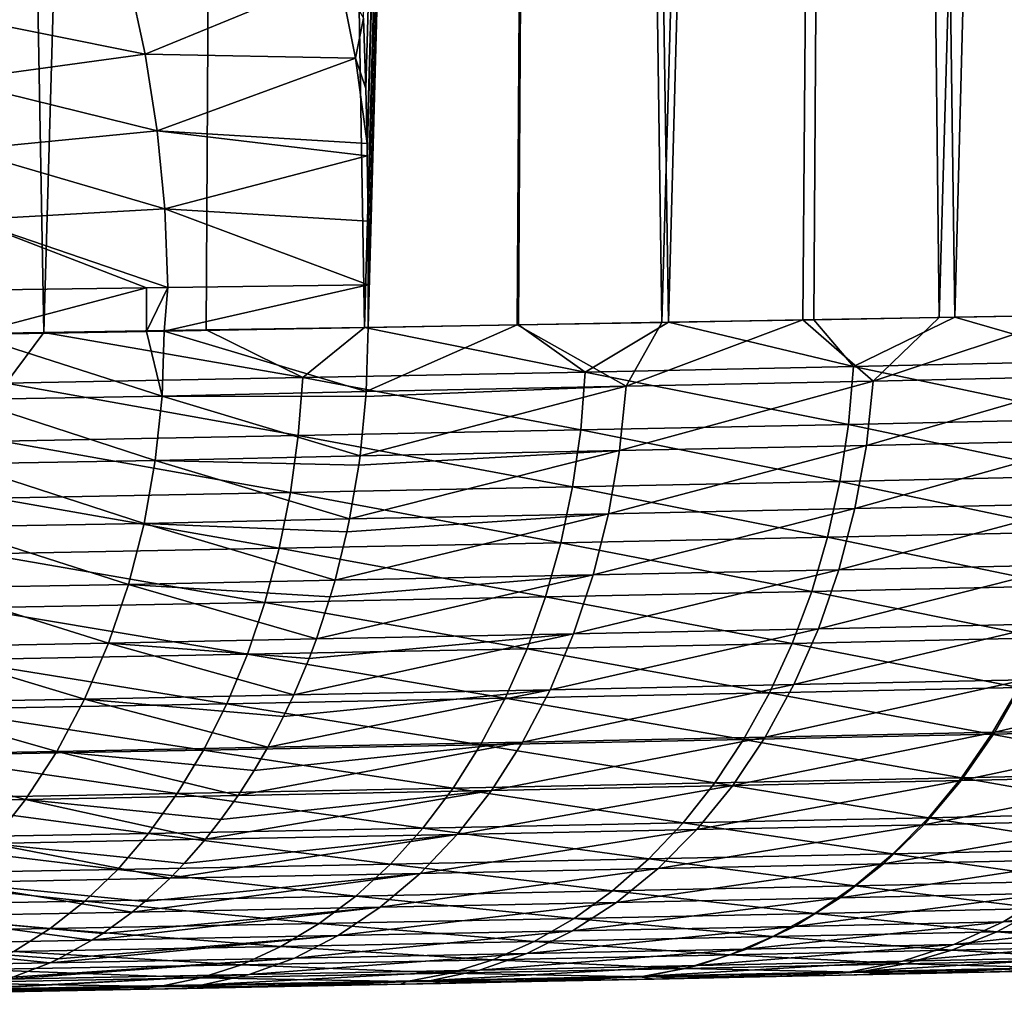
# Model space of a CAD drawing. Header units: metres. Extents: x -105 to 105, y -72 to 59.
# Tile 212 of 256: x 14.65 to 17.58, y -71.65 to -68.75. Entities that reach past the tile are written whole.
import ezdxf

# ---------------------------------------------------------------- set-up
doc = ezdxf.new("R2010")
doc.units = ezdxf.units.M
doc.layers.add('solid_509431_AD150_SW0001', color=7, linetype='CONTINUOUS')

msp = doc.modelspace()

# ---------------------------------------------------------------- linework, layer by layer
at = {"layer": 'solid_509431_AD150_SW0001'}
for points in [[(14.22539, -69.69191, 11.585514), (14.720147, -69.684441, 11.179502), (14.338619, -48.652618, 11.73006)], [(14.720147, -69.684441, 11.179502), (15.324211, -48.652618, 10.8978), (14.338619, -48.652618, 11.73006)], [(14.720147, -69.684441, 11.179502), (15.20332, -69.676895, 10.759771), (15.324211, -48.652618, 10.8978)], [(15.20332, -69.676895, 10.759771), (15.674527, -69.669304, 10.326654), (15.324211, -48.652618, 10.8978)], [(15.674527, -69.669304, 10.326654), (16.261589, -48.652618, 10.011588), (15.324211, -48.652618, 10.8978)], [(15.678708, -68.958313, -22.83124), (15.671866, -68.749107, -22.840219), (16.261589, -48.652618, -22.511589)], [(15.674527, -69.669304, 10.326654), (16.133396, -69.661697, 9.880493), (16.261589, -48.652618, 10.011588)], [(15.682608, -69.121803, -22.825588), (15.678708, -68.958313, -22.83124), (16.261589, -48.652618, -22.511589)], [(15.683294, -69.158829, -22.824493), (15.682608, -69.121803, -22.825588), (16.261589, -48.652618, -22.511589)], [(15.68578, -69.353394, -22.819803), (15.683294, -69.158829, -22.824493), (16.261589, -48.652618, -22.511589)], [(15.686246, -69.542923, -22.817083), (15.68578, -69.353394, -22.819803), (16.261589, -48.652618, -22.511589)], [(15.685953, -69.669121, -22.815845), (15.686246, -69.542923, -22.817083), (16.261589, -48.652618, -22.511589)], [(16.129034, -69.661766, -22.384855), (15.685953, -69.669121, -22.815845), (16.261589, -48.652618, -22.511589)], [(16.560301, -69.654411, -21.941994), (16.129034, -69.661766, -22.384855), (16.261589, -48.652618, -22.511589)], [(16.133396, -69.661697, 9.880493), (16.579569, -69.654083, 9.421638), (16.261589, -48.652618, 10.011588)], [(16.579569, -69.654083, 9.421638), (17.1478, -48.652618, 9.074211), (16.261589, -48.652618, 10.011588)], [(16.560301, -69.654411, -21.941994), (16.261589, -48.652618, -22.511589), (17.1478, -48.652618, -21.574211)], [(16.979422, -69.647079, -21.487597), (16.560301, -69.654411, -21.941994), (17.1478, -48.652618, -21.574211)], [(16.579569, -69.654083, 9.421638), (17.01269, -69.646492, 8.950453), (17.1478, -48.652618, 9.074211)], [(17.386074, -69.639793, -21.022017), (16.979422, -69.647079, -21.487597), (17.1478, -48.652618, -21.574211)], [(17.01269, -69.646492, 8.950453), (17.432419, -69.638947, 8.467308), (17.1478, -48.652618, 9.074211)], [(17.432419, -69.638947, 8.467308), (17.980059, -48.652618, 8.088619), (17.1478, -48.652618, 9.074211)], [(17.386074, -69.639793, -21.022017), (17.1478, -48.652618, -21.574211), (17.980059, -48.652618, -20.588619)], [(17.779955, -69.632568, -20.545597), (17.386074, -69.639793, -21.022017), (17.980059, -48.652618, -20.588619)], [(17.432419, -69.638947, 8.467308), (17.838425, -69.631477, 7.972585), (17.980059, -48.652618, 8.088619)], [(14.407678, -68.732841, -24.189745), (14.973729, -68.631187, -23.544649), (15.021677, -68.855461, -23.492651)], [(15.021677, -68.855461, -23.492651), (14.973729, -68.631187, -23.544649), (15.598651, -68.619072, -22.911324)], [(15.021677, -68.855461, -23.492651), (15.598651, -68.619072, -22.911324), (15.647883, -68.867661, -22.861546)], [(15.647883, -68.867661, -22.861546), (15.598651, -68.619072, -22.911324), (15.671866, -68.749107, -22.840219)], [(14.449298, -68.934792, -24.140966), (14.407678, -68.732841, -24.189745), (15.021677, -68.855461, -23.492651)], [(15.647883, -68.867661, -22.861546), (15.671866, -68.749107, -22.840219), (15.678708, -68.958313, -22.83124)], [(14.449298, -68.934792, -24.140966), (15.021677, -68.855461, -23.492651), (15.057641, -69.084251, -23.453089)], [(15.057641, -69.084251, -23.453089), (15.021677, -68.855461, -23.492651), (15.647883, -68.867661, -22.861546)], [(15.057641, -69.084251, -23.453089), (15.647883, -68.867661, -22.861546), (15.682608, -69.121803, -22.825588)], [(15.647883, -68.867661, -22.861546), (15.678708, -68.958313, -22.83124), (15.682608, -69.121803, -22.825588)], [(14.480521, -69.140404, -24.103832), (14.449298, -68.934792, -24.140966), (15.057641, -69.084251, -23.453089)], [(14.480521, -69.140404, -24.103832), (15.057641, -69.084251, -23.453089), (15.080555, -69.316284, -23.426821)], [(15.057641, -69.084251, -23.453089), (15.682608, -69.121803, -22.825588), (15.683294, -69.158829, -22.824493)], [(15.080555, -69.316284, -23.426821), (15.057641, -69.084251, -23.453089), (15.683294, -69.158829, -22.824493)], [(14.500443, -69.348572, -24.079149), (14.480521, -69.140404, -24.103832), (15.080555, -69.316284, -23.426821)], [(15.080555, -69.316284, -23.426821), (15.683294, -69.158829, -22.824493), (15.68578, -69.353394, -22.819803)], [(14.500443, -69.348572, -24.079149), (15.080555, -69.316284, -23.426821), (15.089426, -69.550179, -23.41485)], [(15.080555, -69.316284, -23.426821), (15.68578, -69.353394, -22.819803), (15.686246, -69.542923, -22.817083)], [(15.089426, -69.550179, -23.41485), (15.080555, -69.316284, -23.426821), (15.686246, -69.542923, -22.817083)], [(15.026001, -69.551003, -23.482477), (14.500443, -69.348572, -24.079149), (15.089426, -69.550179, -23.41485)], [(15.026001, -69.551003, -23.482477), (14.508215, -69.558098, -24.067865), (14.500443, -69.348572, -24.079149)], [(15.026102, -69.681099, -23.480806), (15.026001, -69.551003, -23.482477), (15.089426, -69.550179, -23.41485)], [(15.078785, -69.680176, -23.424578), (15.026102, -69.681099, -23.480806), (15.089426, -69.550179, -23.41485)], [(15.078785, -69.680176, -23.424578), (15.686246, -69.542923, -22.817083), (15.685953, -69.669121, -22.815845)], [(15.078785, -69.680176, -23.424578), (15.089426, -69.550179, -23.41485), (15.686246, -69.542923, -22.817083)], [(14.500171, -69.690041, -24.075878), (14.508215, -69.558098, -24.067865), (15.026001, -69.551003, -23.482477)], [(15.026102, -69.681099, -23.480806), (14.500171, -69.690041, -24.075878), (15.026001, -69.551003, -23.482477)], [(17.189358, -69.828896, -21.234806), (17.386074, -69.639793, -21.022017), (17.779955, -69.632568, -20.545597)], [(17.189358, -69.828896, -21.234806), (17.779955, -69.632568, -20.545597), (17.885864, -69.813705, -20.396751)], [(17.883091, -69.769135, 7.906697), (17.838425, -69.631477, 7.972585), (17.432419, -69.638947, 8.467308)], [(16.332331, -69.802124, 9.669855), (16.133396, -69.661697, 9.880493), (15.674527, -69.669304, 10.326654)], [(15.680346, -69.859734, -22.806313), (15.685953, -69.669121, -22.815845), (16.129034, -69.661766, -22.384855)], [(15.680346, -69.859734, -22.806313), (16.129034, -69.661766, -22.384855), (16.453569, -69.844284, -22.038647)], [(16.453569, -69.844284, -22.038647), (16.129034, -69.661766, -22.384855), (16.560301, -69.654411, -21.941994)], [(16.332331, -69.802124, 9.669855), (16.579569, -69.654083, 9.421638), (16.133396, -69.661697, 9.880493)], [(17.130405, -69.785515, 8.808265), (16.579569, -69.654083, 9.421638), (16.332331, -69.802124, 9.669855)], [(16.453569, -69.844284, -22.038647), (16.560301, -69.654411, -21.941994), (16.979422, -69.647079, -21.487597)], [(16.453569, -69.844284, -22.038647), (16.979422, -69.647079, -21.487597), (17.189358, -69.828896, -21.234806)], [(17.130405, -69.785515, 8.808265), (17.01269, -69.646492, 8.950453), (16.579569, -69.654083, 9.421638)], [(17.189358, -69.828896, -21.234806), (16.979422, -69.647079, -21.487597), (17.386074, -69.639793, -21.022017)], [(17.130405, -69.785515, 8.808265), (17.432419, -69.638947, 8.467308), (17.01269, -69.646492, 8.950453)], [(17.883091, -69.769135, 7.906697), (17.432419, -69.638947, 8.467308), (17.130405, -69.785515, 8.808265)], [(14.608614, -69.835281, 11.264113), (14.720147, -69.684441, 11.179502), (14.22539, -69.69191, 11.585514)], [(15.072355, -69.873543, -23.415413), (14.49312, -69.883484, -24.067358), (14.500171, -69.690041, -24.075878)], [(15.072355, -69.873543, -23.415413), (14.500171, -69.690041, -24.075878), (15.026102, -69.681099, -23.480806)], [(15.490987, -69.818771, 10.489191), (14.720147, -69.684441, 11.179502), (14.608614, -69.835281, 11.264113)], [(15.490987, -69.818771, 10.489191), (15.20332, -69.676895, 10.759771), (14.720147, -69.684441, 11.179502)], [(15.072355, -69.873543, -23.415413), (15.026102, -69.681099, -23.480806), (15.078785, -69.680176, -23.424578)], [(15.072355, -69.873543, -23.415413), (15.078785, -69.680176, -23.424578), (15.680346, -69.859734, -22.806313)], [(15.680346, -69.859734, -22.806313), (15.078785, -69.680176, -23.424578), (15.685953, -69.669121, -22.815845)], [(15.490987, -69.818771, 10.489191), (15.674527, -69.669304, 10.326654), (15.20332, -69.676895, 10.759771)], [(16.332331, -69.802124, 9.669855), (15.674527, -69.669304, 10.326654), (15.490987, -69.818771, 10.489191)], [(17.883091, -69.769135, 7.906697), (17.130405, -69.785515, 8.808265), (17.867945, -69.941521, 7.89191)], [(16.332331, -69.802124, 9.669855), (15.490987, -69.818771, 10.489191), (16.318497, -69.974457, 9.653227)], [(16.332331, -69.802124, 9.669855), (16.318497, -69.974457, 9.653227), (17.115896, -69.957878, 8.792536)], [(17.130405, -69.785515, 8.808265), (16.332331, -69.802124, 9.669855), (17.115896, -69.957878, 8.792536)], [(17.130405, -69.785515, 8.808265), (17.115896, -69.957878, 8.792536), (17.867945, -69.941521, 7.89191)], [(17.885864, -69.813705, -20.396751), (17.864809, -70.005379, -20.376989), (17.169123, -70.020531, -21.213871)], [(17.189358, -69.828896, -21.234806), (17.885864, -69.813705, -20.396751), (17.169123, -70.020531, -21.213871)], [(14.608614, -69.835281, 11.264113), (14.59624, -70.007553, 11.245821), (15.477866, -69.991074, 10.471707)], [(15.490987, -69.818771, 10.489191), (14.608614, -69.835281, 11.264113), (15.477866, -69.991074, 10.471707)], [(15.490987, -69.818771, 10.489191), (15.477866, -69.991074, 10.471707), (16.318497, -69.974457, 9.653227)], [(17.189358, -69.828896, -21.234806), (17.169123, -70.020531, -21.213871), (16.4342, -70.035881, -22.01659)], [(16.453569, -69.844284, -22.038647), (17.189358, -69.828896, -21.234806), (16.4342, -70.035881, -22.01659)], [(15.072355, -69.873543, -23.415413), (15.680346, -69.859734, -22.806313), (15.679334, -69.875267, -22.804947)], [(16.453569, -69.844284, -22.038647), (16.4342, -70.035881, -22.01659), (15.661888, -70.0513, -22.783184)], [(15.679334, -69.875267, -22.804947), (16.453569, -69.844284, -22.038647), (15.661888, -70.0513, -22.783184)], [(15.679334, -69.875267, -22.804947), (15.680346, -69.859734, -22.806313), (16.453569, -69.844284, -22.038647)], [(15.052324, -70.064941, -23.393469), (14.471756, -70.074959, -24.046854), (14.49312, -69.883484, -24.067358)], [(15.072355, -69.873543, -23.415413), (15.052324, -70.064941, -23.393469), (14.49312, -69.883484, -24.067358)], [(15.072355, -69.873543, -23.415413), (15.661888, -70.0513, -22.783184), (15.052324, -70.064941, -23.393469)], [(15.072355, -69.873543, -23.415413), (15.679334, -69.875267, -22.804947), (15.661888, -70.0513, -22.783184)], [(17.115896, -69.957878, 8.792536), (16.318497, -69.974457, 9.653227), (17.090197, -70.127739, 8.767009)], [(17.115896, -69.957878, 8.792536), (17.090197, -70.127739, 8.767009), (17.841114, -70.111427, 7.86791)], [(17.867945, -69.941521, 7.89191), (17.115896, -69.957878, 8.792536), (17.841114, -70.111427, 7.86791)], [(16.318497, -69.974457, 9.653227), (15.477866, -69.991074, 10.471707), (16.293993, -70.144264, 9.62624)], [(16.318497, -69.974457, 9.653227), (16.293993, -70.144264, 9.62624), (17.090197, -70.127739, 8.767009)], [(14.59624, -70.007553, 11.245821), (14.574323, -70.177277, 11.216132), (15.454625, -70.160835, 10.443333)], [(15.477866, -69.991074, 10.471707), (14.59624, -70.007553, 11.245821), (15.454625, -70.160835, 10.443333)], [(15.477866, -69.991074, 10.471707), (15.454625, -70.160835, 10.443333), (16.293993, -70.144264, 9.62624)], [(17.864809, -70.005379, -20.376989), (17.829281, -70.193359, -20.345831), (17.134977, -70.208458, -21.18087)], [(17.169123, -70.020531, -21.213871), (17.864809, -70.005379, -20.376989), (17.134977, -70.208458, -21.18087)], [(16.4342, -70.035881, -22.01659), (16.401518, -70.223755, -21.981819), (15.630739, -70.239105, -22.746723)], [(15.65812, -70.079025, -22.778679), (16.4342, -70.035881, -22.01659), (15.630739, -70.239105, -22.746723)], [(15.65812, -70.079025, -22.778679), (15.661888, -70.0513, -22.783184), (16.4342, -70.035881, -22.01659)], [(17.169123, -70.020531, -21.213871), (17.134977, -70.208458, -21.18087), (16.401518, -70.223755, -21.981819)], [(16.4342, -70.035881, -22.01659), (17.169123, -70.020531, -21.213871), (16.401518, -70.223755, -21.981819)], [(15.018886, -70.252579, -23.358959), (14.43627, -70.26268, -24.014572), (14.471756, -70.074959, -24.046854)], [(15.052324, -70.064941, -23.393469), (15.018886, -70.252579, -23.358959), (14.471756, -70.074959, -24.046854)], [(15.052324, -70.064941, -23.393469), (15.630739, -70.239105, -22.746723), (15.018886, -70.252579, -23.358959)], [(15.052324, -70.064941, -23.393469), (15.661888, -70.0513, -22.783184), (15.65812, -70.079025, -22.778679)], [(15.052324, -70.064941, -23.393469), (15.65812, -70.079025, -22.778679), (15.630739, -70.239105, -22.746723)], [(17.090197, -70.127739, 8.767009), (16.293993, -70.144264, 9.62624), (17.053497, -70.293823, 8.731875)], [(17.090197, -70.127739, 8.767009), (17.053497, -70.293823, 8.731875), (17.802805, -70.27758, 7.83488)], [(17.841114, -70.111427, 7.86791), (17.090197, -70.127739, 8.767009), (17.802805, -70.27758, 7.83488)], [(15.454625, -70.160835, 10.443333), (14.574323, -70.177277, 11.216132), (15.421438, -70.326782, 10.404279)], [(15.454625, -70.160835, 10.443333), (15.421438, -70.326782, 10.404279), (16.259005, -70.310287, 9.589098)], [(16.293993, -70.144264, 9.62624), (15.454625, -70.160835, 10.443333), (16.259005, -70.310287, 9.589098)], [(16.293993, -70.144264, 9.62624), (16.259005, -70.310287, 9.589098), (17.053497, -70.293823, 8.731875)], [(14.574323, -70.177277, 11.216132), (14.543026, -70.343155, 11.175272), (15.421438, -70.326782, 10.404279)], [(17.829281, -70.193359, -20.345831), (17.779612, -70.3759, -20.303574), (17.087242, -70.390915, -21.136108)], [(17.134977, -70.208458, -21.18087), (17.829281, -70.193359, -20.345831), (17.087242, -70.390915, -21.136108)], [(16.401518, -70.223755, -21.981819), (16.355824, -70.406128, -21.934658), (15.587193, -70.421394, -22.697269)], [(15.62254, -70.278236, -22.73732), (16.401518, -70.223755, -21.981819), (15.587193, -70.421394, -22.697269)], [(15.62254, -70.278236, -22.73732), (15.630739, -70.239105, -22.746723), (16.401518, -70.223755, -21.981819)], [(17.134977, -70.208458, -21.18087), (17.087242, -70.390915, -21.136108), (16.355824, -70.406128, -21.934658)], [(16.401518, -70.223755, -21.981819), (17.134977, -70.208458, -21.18087), (16.355824, -70.406128, -21.934658)], [(15.018886, -70.252579, -23.358959), (14.972352, -70.434692, -23.312206), (14.43627, -70.26268, -24.014572)], [(15.018886, -70.252579, -23.358959), (15.587193, -70.421394, -22.697269), (14.972352, -70.434692, -23.312206)], [(15.018886, -70.252579, -23.358959), (15.630739, -70.239105, -22.746723), (15.62254, -70.278236, -22.73732)], [(15.018886, -70.252579, -23.358959), (15.62254, -70.278236, -22.73732), (15.587193, -70.421394, -22.697269)], [(14.972352, -70.434692, -23.312206), (14.386993, -70.444885, -23.970814), (14.43627, -70.26268, -24.014572)], [(17.802805, -70.27758, 7.83488), (17.053497, -70.293823, 8.731875), (17.753304, -70.438728, 7.793067)], [(16.259005, -70.310287, 9.589098), (15.421438, -70.326782, 10.404279), (16.213795, -70.471252, 9.54208)], [(16.259005, -70.310287, 9.589098), (16.213795, -70.471252, 9.54208), (17.006079, -70.45488, 8.687402)], [(17.053497, -70.293823, 8.731875), (16.259005, -70.310287, 9.589098), (17.006079, -70.45488, 8.687402)], [(17.053497, -70.293823, 8.731875), (17.006079, -70.45488, 8.687402), (17.753304, -70.438728, 7.793067)], [(15.421438, -70.326782, 10.404279), (14.543026, -70.343155, 11.175272), (15.378556, -70.487663, 10.354842)], [(15.421438, -70.326782, 10.404279), (15.378556, -70.487663, 10.354842), (16.213795, -70.471252, 9.54208)], [(14.543026, -70.343155, 11.175272), (14.502585, -70.503944, 11.123549), (15.378556, -70.487663, 10.354842)], [(17.087242, -70.390915, -21.136108), (17.026363, -70.566185, -21.080009), (16.297552, -70.581291, -21.875551)], [(16.355824, -70.406128, -21.934658), (17.087242, -70.390915, -21.136108), (16.297552, -70.581291, -21.875551)], [(17.779612, -70.3759, -20.303574), (17.716269, -70.55127, -20.25061), (17.026363, -70.566185, -21.080009)], [(17.087242, -70.390915, -21.136108), (17.779612, -70.3759, -20.303574), (17.026363, -70.566185, -21.080009)], [(14.972352, -70.434692, -23.312206), (15.587193, -70.421394, -22.697269), (15.57297, -70.470757, -22.681311)], [(16.355824, -70.406128, -21.934658), (16.297552, -70.581291, -21.875551), (15.531659, -70.596458, -22.63529)], [(15.57297, -70.470757, -22.681311), (16.355824, -70.406128, -21.934658), (15.531659, -70.596458, -22.63529)], [(15.57297, -70.470757, -22.681311), (15.587193, -70.421394, -22.697269), (16.355824, -70.406128, -21.934658)], [(14.91316, -70.609573, -23.253649), (14.324389, -70.619858, -23.915989), (14.386993, -70.444885, -23.970814)], [(14.972352, -70.434692, -23.312206), (14.91316, -70.609573, -23.253649), (14.386993, -70.444885, -23.970814)], [(14.972352, -70.434692, -23.312206), (15.531659, -70.596458, -22.63529), (14.91316, -70.609573, -23.253649)], [(14.972352, -70.434692, -23.312206), (15.57297, -70.470757, -22.681311), (15.531659, -70.596458, -22.63529)], [(17.006079, -70.45488, 8.687402), (16.213795, -70.471252, 9.54208), (16.948296, -70.609695, 8.633922)], [(17.006079, -70.45488, 8.687402), (16.948296, -70.609695, 8.633922), (17.692982, -70.593643, 7.742789)], [(17.753304, -70.438728, 7.793067), (17.006079, -70.45488, 8.687402), (17.692982, -70.593643, 7.742789)], [(15.378556, -70.487663, 10.354842), (14.502585, -70.503944, 11.123549), (15.326303, -70.642265, 10.295396)], [(15.378556, -70.487663, 10.354842), (15.326303, -70.642265, 10.295396), (16.158705, -70.625961, 9.485541)], [(16.213795, -70.471252, 9.54208), (15.378556, -70.487663, 10.354842), (16.158705, -70.625961, 9.485541)], [(16.213795, -70.471252, 9.54208), (16.158705, -70.625961, 9.485541), (16.948296, -70.609695, 8.633922)], [(14.502585, -70.503944, 11.123549), (14.453308, -70.65844, 11.06135), (15.326303, -70.642265, 10.295396)], [(17.026363, -70.566185, -21.080009), (16.952917, -70.73262, -21.0131), (16.227247, -70.747604, -21.805054)], [(16.297552, -70.581291, -21.875551), (17.026363, -70.566185, -21.080009), (16.227247, -70.747604, -21.805054)], [(17.716269, -70.55127, -20.25061), (17.639845, -70.717827, -20.187441), (16.952917, -70.73262, -21.0131)], [(17.026363, -70.566185, -21.080009), (17.716269, -70.55127, -20.25061), (16.952917, -70.73262, -21.0131)], [(14.91316, -70.609573, -23.253649), (15.531659, -70.596458, -22.63529), (15.509941, -70.654541, -22.611248)], [(16.297552, -70.581291, -21.875551), (16.227247, -70.747604, -21.805054), (15.464659, -70.76265, -22.561365)], [(15.509941, -70.654541, -22.611248), (16.297552, -70.581291, -21.875551), (15.464659, -70.76265, -22.561365)], [(15.509941, -70.654541, -22.611248), (15.531659, -70.596458, -22.63529), (16.297552, -70.581291, -21.875551)], [(17.692982, -70.593643, 7.742789), (16.948296, -70.609695, 8.633922), (17.622297, -70.741165, 7.684422)], [(14.841866, -70.775581, -23.183836), (14.249046, -70.785957, -23.850613), (14.324389, -70.619858, -23.915989)], [(14.91316, -70.609573, -23.253649), (14.841866, -70.775581, -23.183836), (14.324389, -70.619858, -23.915989)], [(14.91316, -70.609573, -23.253649), (15.464659, -70.76265, -22.561365), (14.841866, -70.775581, -23.183836)], [(14.91316, -70.609573, -23.253649), (15.509941, -70.654541, -22.611248), (15.464659, -70.76265, -22.561365)], [(16.158705, -70.625961, 9.485541), (15.326303, -70.642265, 10.295396), (16.094149, -70.773239, 9.419909)], [(16.158705, -70.625961, 9.485541), (16.094149, -70.773239, 9.419909), (16.880587, -70.757095, 8.57184)], [(16.948296, -70.609695, 8.633922), (16.158705, -70.625961, 9.485541), (16.880587, -70.757095, 8.57184)], [(16.948296, -70.609695, 8.633922), (16.880587, -70.757095, 8.57184), (17.622297, -70.741165, 7.684422)], [(14.453308, -70.65844, 11.06135), (14.395564, -70.805473, 10.989148), (15.265072, -70.789421, 10.226386)], [(15.326303, -70.642265, 10.295396), (14.453308, -70.65844, 11.06135), (15.265072, -70.789421, 10.226386)], [(15.326303, -70.642265, 10.295396), (15.265072, -70.789421, 10.226386), (16.094149, -70.773239, 9.419909)], [(17.639845, -70.717827, -20.187441), (17.55106, -70.874008, -20.114658), (16.86759, -70.888657, -20.936007)], [(16.952917, -70.73262, -21.0131), (17.639845, -70.717827, -20.187441), (16.86759, -70.888657, -20.936007)], [(18.286505, -70.703362, -19.329924), (18.194466, -70.85968, -19.261616), (17.55106, -70.874008, -20.114658)], [(17.639845, -70.717827, -20.187441), (18.286505, -70.703362, -19.329924), (17.55106, -70.874008, -20.114658)], [(16.227247, -70.747604, -21.805054), (16.145573, -70.903496, -21.723827), (15.38682, -70.918396, -22.476191)], [(15.434124, -70.827629, -22.52788), (16.227247, -70.747604, -21.805054), (15.38682, -70.918396, -22.476191)], [(15.434124, -70.827629, -22.52788), (15.464659, -70.76265, -22.561365), (16.227247, -70.747604, -21.805054)], [(16.952917, -70.73262, -21.0131), (16.86759, -70.888657, -20.936007), (16.145573, -70.903496, -21.723827)], [(16.227247, -70.747604, -21.805054), (16.952917, -70.73262, -21.0131), (16.145573, -70.903496, -21.723827)], [(17.622297, -70.741165, 7.684422), (16.880587, -70.757095, 8.57184), (17.541782, -70.88018, 7.618408)], [(17.622297, -70.741165, 7.684422), (17.541782, -70.88018, 7.618408), (18.233624, -70.864761, 6.698369)], [(14.841866, -70.775581, -23.183836), (14.759137, -70.931168, -23.103422), (14.249046, -70.785957, -23.850613)], [(14.841866, -70.775581, -23.183836), (15.38682, -70.918396, -22.476191), (14.759137, -70.931168, -23.103422)], [(14.841866, -70.775581, -23.183836), (15.464659, -70.76265, -22.561365), (15.434124, -70.827629, -22.52788)], [(14.841866, -70.775581, -23.183836), (15.434124, -70.827629, -22.52788), (15.38682, -70.918396, -22.476191)], [(16.094149, -70.773239, 9.419909), (15.265072, -70.789421, 10.226386), (16.020615, -70.911972, 9.345676)], [(16.094149, -70.773239, 9.419909), (16.020615, -70.911972, 9.345676), (16.803461, -70.895973, 8.501623)], [(16.880587, -70.757095, 8.57184), (16.094149, -70.773239, 9.419909), (16.803461, -70.895973, 8.501623)], [(16.880587, -70.757095, 8.57184), (16.803461, -70.895973, 8.501623), (17.541782, -70.88018, 7.618408)], [(14.759137, -70.931168, -23.103422), (14.16167, -70.941628, -23.775299), (14.249046, -70.785957, -23.850613)], [(14.395564, -70.805473, 10.989148), (14.329789, -70.943932, 10.907485), (15.195325, -70.928017, 10.148335)], [(15.265072, -70.789421, 10.226386), (14.395564, -70.805473, 10.989148), (15.195325, -70.928017, 10.148335)], [(15.265072, -70.789421, 10.226386), (15.195325, -70.928017, 10.148335), (16.020615, -70.911972, 9.345676)], [(18.194466, -70.85968, -19.261616), (18.090477, -71.004173, -19.184929), (17.450748, -71.018341, -20.032946)], [(17.55106, -70.874008, -20.114658), (18.194466, -70.85968, -19.261616), (17.450748, -71.018341, -20.032946)], [(18.233624, -70.864761, 6.698369), (17.541782, -70.88018, 7.618408), (18.140347, -70.99437, 6.630057)], [(16.803461, -70.895973, 8.501623), (16.020615, -70.911972, 9.345676), (16.717499, -71.025276, 8.423802)], [(16.86759, -70.888657, -20.936007), (16.771183, -71.032829, -20.849457), (16.053291, -71.047516, -21.632635)], [(16.145573, -70.903496, -21.723827), (16.86759, -70.888657, -20.936007), (16.053291, -71.047516, -21.632635)], [(16.803461, -70.895973, 8.501623), (16.717499, -71.025276, 8.423802), (17.452045, -71.009636, 7.545245)], [(17.55106, -70.874008, -20.114658), (17.450748, -71.018341, -20.032946), (16.771183, -71.032829, -20.849457)], [(16.86759, -70.888657, -20.936007), (17.55106, -70.874008, -20.114658), (16.771183, -71.032829, -20.849457)], [(17.541782, -70.88018, 7.618408), (16.803461, -70.895973, 8.501623), (17.452045, -71.009636, 7.545245)], [(17.541782, -70.88018, 7.618408), (17.452045, -71.009636, 7.545245), (18.140347, -70.99437, 6.630057)], [(15.195325, -70.928017, 10.148335), (14.329789, -70.943932, 10.907485), (15.117588, -71.057007, 10.061831)], [(14.759137, -70.931168, -23.103422), (15.38682, -70.918396, -22.476191), (15.346329, -70.988182, -22.432096)], [(15.195325, -70.928017, 10.148335), (15.117588, -71.057007, 10.061831), (15.938656, -71.041122, 9.263405)], [(16.020615, -70.911972, 9.345676), (15.195325, -70.928017, 10.148335), (15.938656, -71.041122, 9.263405)], [(16.145573, -70.903496, -21.723827), (16.053291, -71.047516, -21.632635), (15.298875, -71.062248, -22.380568)], [(15.346329, -70.988182, -22.432096), (16.145573, -70.903496, -21.723827), (15.298875, -71.062248, -22.380568)], [(15.346329, -70.988182, -22.432096), (15.38682, -70.918396, -22.476191), (16.145573, -70.903496, -21.723827)], [(16.020615, -70.911972, 9.345676), (15.938656, -71.041122, 9.263405), (16.717499, -71.025276, 8.423802)], [(14.665751, -71.07486, -23.013161), (14.063082, -71.085411, -23.690754), (14.16167, -70.941628, -23.775299)], [(14.759137, -70.931168, -23.103422), (14.665751, -71.07486, -23.013161), (14.16167, -70.941628, -23.775299)], [(14.329789, -70.943932, 10.907485), (14.256479, -71.072769, 10.816978), (15.117588, -71.057007, 10.061831)], [(14.759137, -70.931168, -23.103422), (15.298875, -71.062248, -22.380568), (14.665751, -71.07486, -23.013161)], [(14.759137, -70.931168, -23.103422), (15.346329, -70.988182, -22.432096), (15.298875, -71.062248, -22.380568)], [(17.452045, -71.009636, 7.545245), (16.717499, -71.025276, 8.423802), (17.35376, -71.128563, 7.465484)], [(18.090477, -71.004173, -19.184929), (17.975515, -71.135475, -19.100582), (17.339851, -71.149475, -19.943071)], [(17.450748, -71.018341, -20.032946), (18.090477, -71.004173, -19.184929), (17.339851, -71.149475, -19.943071)], [(17.452045, -71.009636, 7.545245), (17.35376, -71.128563, 7.465484), (18.038187, -71.113464, 6.555586)], [(18.140347, -70.99437, 6.630057), (17.452045, -71.009636, 7.545245), (18.038187, -71.113464, 6.555586)], [(15.938656, -71.041122, 9.263405), (15.117588, -71.057007, 10.061831), (15.848893, -71.159714, 9.173714)], [(15.938656, -71.041122, 9.263405), (15.848893, -71.159714, 9.173714), (16.62335, -71.144035, 8.338964)], [(16.717499, -71.025276, 8.423802), (15.938656, -71.041122, 9.263405), (16.62335, -71.144035, 8.338964)], [(16.771183, -71.032829, -20.849457), (16.664604, -71.163788, -20.754259), (15.951274, -71.178299, -21.532333)], [(16.053291, -71.047516, -21.632635), (16.771183, -71.032829, -20.849457), (15.951274, -71.178299, -21.532333)], [(16.717499, -71.025276, 8.423802), (16.62335, -71.144035, 8.338964), (17.35376, -71.128563, 7.465484)], [(17.450748, -71.018341, -20.032946), (17.339851, -71.149475, -19.943071), (16.664604, -71.163788, -20.754259)], [(16.771183, -71.032829, -20.849457), (17.450748, -71.018341, -20.032946), (16.664604, -71.163788, -20.754259)], [(14.256479, -71.072769, 10.816978), (14.176188, -71.191025, 10.718309), (15.032448, -71.17543, 9.967526)], [(15.117588, -71.057007, 10.061831), (14.256479, -71.072769, 10.816978), (15.032448, -71.17543, 9.967526)], [(14.665751, -71.07486, -23.013161), (15.298875, -71.062248, -22.380568), (15.24749, -71.134476, -22.324919)], [(15.117588, -71.057007, 10.061831), (15.032448, -71.17543, 9.967526), (15.848893, -71.159714, 9.173714)], [(16.053291, -71.047516, -21.632635), (15.951274, -71.178299, -21.532333), (15.201651, -71.192856, -22.275391)], [(15.24749, -71.134476, -22.324919), (16.053291, -71.047516, -21.632635), (15.201651, -71.192856, -22.275391)], [(15.24749, -71.134476, -22.324919), (15.298875, -71.062248, -22.380568), (16.053291, -71.047516, -21.632635)], [(14.665751, -71.07486, -23.013161), (14.562581, -71.205322, -22.9139), (14.063082, -71.085411, -23.690754)], [(14.665751, -71.07486, -23.013161), (15.201651, -71.192856, -22.275391), (14.562581, -71.205322, -22.9139)], [(14.665751, -71.07486, -23.013161), (15.24749, -71.134476, -22.324919), (15.201651, -71.192856, -22.275391)], [(17.35376, -71.128563, 7.465484), (16.62335, -71.144035, 8.338964), (17.247671, -71.236061, 7.379726)], [(17.35376, -71.128563, 7.465484), (17.247671, -71.236061, 7.379726), (17.927914, -71.221138, 6.475515)], [(18.038187, -71.113464, 6.555586), (17.35376, -71.128563, 7.465484), (17.927914, -71.221138, 6.475515)], [(15.848893, -71.159714, 9.173714), (15.032448, -71.17543, 9.967526), (15.752001, -71.266846, 9.07728)], [(15.848893, -71.159714, 9.173714), (15.752001, -71.266846, 9.07728), (16.521725, -71.25135, 8.247747)], [(16.62335, -71.144035, 8.338964), (15.848893, -71.159714, 9.173714), (16.521725, -71.25135, 8.247747)], [(16.62335, -71.144035, 8.338964), (16.521725, -71.25135, 8.247747), (17.247671, -71.236061, 7.379726)], [(17.339851, -71.149475, -19.943071), (17.21941, -71.266182, -19.845877), (16.548853, -71.280304, -20.65131)], [(16.664604, -71.163788, -20.754259), (17.339851, -71.149475, -19.943071), (16.548853, -71.280304, -20.65131)], [(17.975515, -71.135475, -19.100582), (17.85066, -71.252365, -19.009367), (17.21941, -71.266182, -19.845877)], [(17.339851, -71.149475, -19.943071), (17.975515, -71.135475, -19.100582), (17.21941, -71.266182, -19.845877)], [(14.176188, -71.191025, 10.718309), (14.08952, -71.297791, 10.612223), (14.940546, -71.282379, 9.866132)], [(15.032448, -71.17543, 9.967526), (14.176188, -71.191025, 10.718309), (14.940546, -71.282379, 9.866132)], [(15.032448, -71.17543, 9.967526), (14.940546, -71.282379, 9.866132), (15.752001, -71.266846, 9.07728)], [(15.951274, -71.178299, -21.532333), (15.840476, -71.294617, -21.423864), (15.096059, -71.308983, -22.16165)], [(15.138663, -71.264961, -22.207489), (15.951274, -71.178299, -21.532333), (15.096059, -71.308983, -22.16165)], [(15.138663, -71.264961, -22.207489), (15.201651, -71.192856, -22.275391), (15.951274, -71.178299, -21.532333)], [(16.664604, -71.163788, -20.754259), (16.548853, -71.280304, -20.65131), (15.840476, -71.294617, -21.423864)], [(15.951274, -71.178299, -21.532333), (16.664604, -71.163788, -20.754259), (15.840476, -71.294617, -21.423864)], [(14.562581, -71.205322, -22.9139), (15.096059, -71.308983, -22.16165), (14.450597, -71.32132, -22.80657)], [(14.562581, -71.205322, -22.9139), (15.201651, -71.192856, -22.275391), (15.138663, -71.264961, -22.207489)], [(14.562581, -71.205322, -22.9139), (15.138663, -71.264961, -22.207489), (15.096059, -71.308983, -22.16165)], [(17.927914, -71.221138, 6.475515), (17.247671, -71.236061, 7.379726), (17.810358, -71.316589, 6.390451)], [(17.247671, -71.236061, 7.379726), (16.521725, -71.25135, 8.247747), (17.134575, -71.331322, 7.28862)], [(17.247671, -71.236061, 7.379726), (17.134575, -71.331322, 7.28862), (17.810358, -71.316589, 6.390451)], [(15.752001, -71.266846, 9.07728), (14.940546, -71.282379, 9.866132), (15.648711, -71.361725, 8.974832)], [(15.752001, -71.266846, 9.07728), (15.648711, -71.361725, 8.974832), (16.413387, -71.34642, 8.150841)], [(16.521725, -71.25135, 8.247747), (15.752001, -71.266846, 9.07728), (16.413387, -71.34642, 8.150841)], [(16.521725, -71.25135, 8.247747), (16.413387, -71.34642, 8.150841), (17.134575, -71.331322, 7.28862)], [(17.21941, -71.266182, -19.845877), (17.090557, -71.367355, -19.742279), (16.425016, -71.381279, -20.541576)], [(16.548853, -71.280304, -20.65131), (17.21941, -71.266182, -19.845877), (16.425016, -71.381279, -20.541576)], [(17.85066, -71.252365, -19.009367), (17.717085, -71.353745, -18.91214), (17.090557, -71.367355, -19.742279)], [(17.21941, -71.266182, -19.845877), (17.85066, -71.252365, -19.009367), (17.090557, -71.367355, -19.742279)], [(14.08952, -71.297791, 10.612223), (13.997128, -71.392273, 10.499518), (14.842576, -71.37706, 9.758412)], [(14.940546, -71.282379, 9.866132), (14.08952, -71.297791, 10.612223), (14.842576, -71.37706, 9.758412)], [(14.450597, -71.32132, -22.80657), (15.096059, -71.308983, -22.16165), (15.021008, -71.378235, -22.081059)], [(14.940546, -71.282379, 9.866132), (14.842576, -71.37706, 9.758412), (15.648711, -71.361725, 8.974832)], [(15.840476, -71.294617, -21.423864), (15.721939, -71.395386, -21.308247), (14.983091, -71.409546, -22.040413)], [(15.021008, -71.378235, -22.081059), (15.840476, -71.294617, -21.423864), (14.983091, -71.409546, -22.040413)], [(15.021008, -71.378235, -22.081059), (15.096059, -71.308983, -22.16165), (15.840476, -71.294617, -21.423864)], [(16.548853, -71.280304, -20.65131), (16.425016, -71.381279, -20.541576), (15.721939, -71.395386, -21.308247)], [(15.840476, -71.294617, -21.423864), (16.548853, -71.280304, -20.65131), (15.721939, -71.395386, -21.308247)], [(14.450597, -71.32132, -22.80657), (14.983091, -71.409546, -22.040413), (14.330848, -71.421776, -22.692177)], [(14.450597, -71.32132, -22.80657), (15.021008, -71.378235, -22.081059), (14.983091, -71.409546, -22.040413)], [(17.134575, -71.331322, 7.28862), (16.413387, -71.34642, 8.150841), (17.015327, -71.413628, 7.192851)], [(17.134575, -71.331322, 7.28862), (17.015327, -71.413628, 7.192851), (17.686407, -71.399086, 6.301033)], [(17.810358, -71.316589, 6.390451), (17.134575, -71.331322, 7.28862), (17.686407, -71.399086, 6.301033)], [(15.648711, -71.361725, 8.974832), (14.842576, -71.37706, 9.758412), (15.539802, -71.443619, 8.86714)], [(15.648711, -71.361725, 8.974832), (15.539802, -71.443619, 8.86714), (16.299158, -71.42852, 8.048975)], [(16.413387, -71.34642, 8.150841), (15.648711, -71.361725, 8.974832), (16.299158, -71.42852, 8.048975)], [(17.090557, -71.367355, -19.742279), (16.954502, -71.452049, -19.633249), (16.294258, -71.465759, -20.42609)], [(16.425016, -71.381279, -20.541576), (17.090557, -71.367355, -19.742279), (16.294258, -71.465759, -20.42609)], [(16.413387, -71.34642, 8.150841), (16.299158, -71.42852, 8.048975), (17.015327, -71.413628, 7.192851)], [(17.717085, -71.353745, -18.91214), (17.576042, -71.438644, -18.809814), (16.954502, -71.452049, -19.633249)], [(17.090557, -71.367355, -19.742279), (17.717085, -71.353745, -18.91214), (16.954502, -71.452049, -19.633249)], [(18.303185, -71.340561, -18.053024), (18.157478, -71.425674, -17.957642), (17.576042, -71.438644, -18.809814)], [(17.717085, -71.353745, -18.91214), (18.303185, -71.340561, -18.053024), (17.576042, -71.438644, -18.809814)], [(13.997128, -71.392273, 10.499518), (13.899712, -71.473763, 10.381047), (14.739276, -71.458748, 9.645181)], [(14.842576, -71.37706, 9.758412), (13.997128, -71.392273, 10.499518), (14.739276, -71.458748, 9.645181)], [(14.842576, -71.37706, 9.758412), (14.739276, -71.458748, 9.645181), (15.539802, -71.443619, 8.86714)], [(15.721939, -71.395386, -21.308247), (15.596778, -71.479652, -21.186567), (14.863811, -71.493591, -21.912821)], [(14.89578, -71.473099, -21.94698), (15.721939, -71.395386, -21.308247), (14.863811, -71.493591, -21.912821)], [(14.89578, -71.473099, -21.94698), (14.983091, -71.409546, -22.040413), (15.721939, -71.395386, -21.308247)], [(16.425016, -71.381279, -20.541576), (16.294258, -71.465759, -20.42609), (15.596778, -71.479652, -21.186567)], [(15.721939, -71.395386, -21.308247), (16.425016, -71.381279, -20.541576), (15.596778, -71.479652, -21.186567)], [(14.330848, -71.421776, -22.692177), (14.863811, -71.493591, -21.912821), (14.204458, -71.505737, -22.571795)], [(14.330848, -71.421776, -22.692177), (14.983091, -71.409546, -22.040413), (14.89578, -71.473099, -21.94698)], [(14.330848, -71.421776, -22.692177), (14.89578, -71.473099, -21.94698), (14.863811, -71.493591, -21.912821)], [(17.015327, -71.413628, 7.192851), (16.299158, -71.42852, 8.048975), (16.890825, -71.482353, 7.093141)], [(17.015327, -71.413628, 7.192851), (16.890825, -71.482353, 7.093141), (17.556997, -71.468018, 6.207936)], [(17.686407, -71.399086, 6.301033), (17.015327, -71.413628, 7.192851), (17.556997, -71.468018, 6.207936)], [(18.157478, -71.425674, -17.957642), (18.005426, -71.493523, -17.8584), (17.42886, -71.506287, -18.703354)], [(17.576042, -71.438644, -18.809814), (18.157478, -71.425674, -17.957642), (17.42886, -71.506287, -18.703354)], [(17.686407, -71.399086, 6.301033), (17.556997, -71.468018, 6.207936), (18.176628, -71.454185, 5.289639)], [(15.539802, -71.443619, 8.86714), (14.739276, -71.458748, 9.645181), (15.426095, -71.511917, 8.755017)], [(15.539802, -71.443619, 8.86714), (15.426095, -71.511917, 8.755017), (16.179895, -71.497032, 7.942918)], [(16.299158, -71.42852, 8.048975), (15.539802, -71.443619, 8.86714), (16.179895, -71.497032, 7.942918)], [(16.954502, -71.452049, -19.633249), (16.812523, -71.51947, -19.51981), (16.157806, -71.532959, -20.305935)], [(16.294258, -71.465759, -20.42609), (16.954502, -71.452049, -19.633249), (16.157806, -71.532959, -20.305935)], [(16.299158, -71.42852, 8.048975), (16.179895, -71.497032, 7.942918), (16.890825, -71.482353, 7.093141)], [(17.576042, -71.438644, -18.809814), (17.42886, -71.506287, -18.703354), (16.812523, -71.51947, -19.51981)], [(16.954502, -71.452049, -19.633249), (17.576042, -71.438644, -18.809814), (16.812523, -71.51947, -19.51981)], [(18.176628, -71.454185, 5.289639), (17.556997, -71.468018, 6.207936), (18.03801, -71.509232, 5.200644)], [(14.739276, -71.458748, 9.645181), (13.899712, -71.473763, 10.381047), (14.631426, -71.526833, 9.527289)], [(14.739276, -71.458748, 9.645181), (14.631426, -71.526833, 9.527289), (15.426095, -71.511917, 8.755017)], [(15.596778, -71.479652, -21.186567), (15.466166, -71.546623, -21.059969), (14.739336, -71.560341, -21.780069)], [(14.764314, -71.548538, -21.806677), (15.596778, -71.479652, -21.186567), (14.739336, -71.560341, -21.780069)], [(14.764314, -71.548538, -21.806677), (14.863811, -71.493591, -21.912821), (15.596778, -71.479652, -21.186567)], [(16.294258, -71.465759, -20.42609), (16.157806, -71.532959, -20.305935), (15.466166, -71.546623, -21.059969)], [(15.596778, -71.479652, -21.186567), (16.294258, -71.465759, -20.42609), (15.466166, -71.546623, -21.059969)], [(16.890825, -71.482353, 7.093141), (16.179895, -71.497032, 7.942918), (16.762011, -71.53698, 6.990243)], [(16.890825, -71.482353, 7.093141), (16.762011, -71.53698, 6.990243), (17.423101, -71.522858, 6.111862)], [(17.556997, -71.468018, 6.207936), (16.890825, -71.482353, 7.093141), (17.423101, -71.522858, 6.111862)], [(17.556997, -71.468018, 6.207936), (17.423101, -71.522858, 6.111862), (18.03801, -71.509232, 5.200644)], [(14.204458, -71.505737, -22.571795), (14.739336, -71.560341, -21.780069), (14.072613, -71.572426, -22.446552)], [(14.204458, -71.505737, -22.571795), (14.863811, -71.493591, -21.912821), (14.764314, -71.548538, -21.806677)], [(14.204458, -71.505737, -22.571795), (14.764314, -71.548538, -21.806677), (14.739336, -71.560341, -21.780069)], [(15.426095, -71.511917, 8.755017), (14.631426, -71.526833, 9.527289), (15.308448, -71.566101, 8.639309)], [(15.426095, -71.511917, 8.755017), (15.308448, -71.566101, 8.639309), (16.056501, -71.551445, 7.83347)], [(16.179895, -71.497032, 7.942918), (15.426095, -71.511917, 8.755017), (16.056501, -71.551445, 7.83347)], [(16.179895, -71.497032, 7.942918), (16.056501, -71.551445, 7.83347), (16.762011, -71.53698, 6.990243)], [(17.42886, -71.506287, -18.703354), (17.276918, -71.55603, -18.593756), (16.665955, -71.568985, -19.403028)], [(16.812523, -71.51947, -19.51981), (17.42886, -71.506287, -18.703354), (16.665955, -71.568985, -19.403028)], [(18.005426, -71.493523, -17.8584), (17.848459, -71.54348, -17.756235), (17.276918, -71.55603, -18.593756)], [(17.42886, -71.506287, -18.703354), (18.005426, -71.493523, -17.8584), (17.276918, -71.55603, -18.593756)], [(18.03801, -71.509232, 5.200644), (17.423101, -71.522858, 6.111862), (17.895792, -71.549782, 5.109563)], [(14.631426, -71.526833, 9.527289), (14.519837, -71.580803, 9.405629), (15.308448, -71.566101, 8.639309)], [(16.157806, -71.532959, -20.305935), (16.016945, -71.582245, -20.182238), (15.331332, -71.595673, -20.92964)], [(15.466166, -71.546623, -21.059969), (16.157806, -71.532959, -20.305935), (15.331332, -71.595673, -20.92964)], [(16.812523, -71.51947, -19.51981), (16.665955, -71.568985, -19.403028), (16.016945, -71.582245, -20.182238)], [(16.157806, -71.532959, -20.305935), (16.812523, -71.51947, -19.51981), (16.016945, -71.582245, -20.182238)], [(16.762011, -71.53698, 6.990243), (16.056501, -71.551445, 7.83347), (16.629852, -71.577095, 6.884933)], [(16.762011, -71.53698, 6.990243), (16.629852, -71.577095, 6.884933), (17.285732, -71.563194, 6.013536)], [(17.423101, -71.522858, 6.111862), (16.762011, -71.53698, 6.990243), (17.285732, -71.563194, 6.013536)], [(17.848459, -71.54348, -17.756235), (17.688051, -71.575073, -17.652107), (17.121645, -71.587402, -18.48205)], [(17.276918, -71.55603, -18.593756), (17.848459, -71.54348, -17.756235), (17.121645, -71.587402, -18.48205)], [(17.423101, -71.522858, 6.111862), (17.285732, -71.563194, 6.013536), (17.895792, -71.549782, 5.109563)], [(14.072613, -71.572426, -22.446552), (14.739336, -71.560341, -21.780069), (14.628013, -71.603752, -21.661652)], [(15.308448, -71.566101, 8.639309), (14.519837, -71.580803, 9.405629), (15.187748, -71.605774, 8.520888)], [(15.466166, -71.546623, -21.059969), (15.331332, -71.595673, -20.92964), (14.610837, -71.609154, -21.643406)], [(14.628013, -71.603752, -21.661652), (15.466166, -71.546623, -21.059969), (14.610837, -71.609154, -21.643406)], [(14.628013, -71.603752, -21.661652), (14.739336, -71.560341, -21.780069), (15.466166, -71.546623, -21.059969)], [(15.308448, -71.566101, 8.639309), (15.187748, -71.605774, 8.520888), (15.929905, -71.591339, 7.721456)], [(16.056501, -71.551445, 7.83347), (15.308448, -71.566101, 8.639309), (15.929905, -71.591339, 7.721456)], [(16.665955, -71.568985, -19.403028), (16.516171, -71.600128, -19.284002), (15.872993, -71.613152, -20.056164)], [(16.016945, -71.582245, -20.182238), (16.665955, -71.568985, -19.403028), (15.872993, -71.613152, -20.056164)], [(16.056501, -71.551445, 7.83347), (15.929905, -71.591339, 7.721456), (16.629852, -71.577095, 6.884933)], [(17.276918, -71.55603, -18.593756), (17.121645, -71.587402, -18.48205), (16.516171, -71.600128, -19.284002)], [(16.665955, -71.568985, -19.403028), (17.276918, -71.55603, -18.593756), (16.516171, -71.600128, -19.284002)], [(17.285732, -71.563194, 6.013536), (16.629852, -71.577095, 6.884933), (17.145924, -71.588722, 5.913699)], [(17.285732, -71.563194, 6.013536), (17.145924, -71.588722, 5.913699), (17.751051, -71.575523, 5.017083)], [(17.895792, -71.549782, 5.109563), (17.285732, -71.563194, 6.013536), (17.751051, -71.575523, 5.017083)], [(14.519837, -71.580803, 9.405629), (14.405354, -71.620247, 9.281116), (15.187748, -71.605774, 8.520888)], [(15.331332, -71.595673, -20.92964), (15.193542, -71.626343, -20.796804), (14.47952, -71.639587, -21.504114)], [(14.488329, -71.638138, -21.513447), (15.331332, -71.595673, -20.92964), (14.47952, -71.639587, -21.504114)], [(14.488329, -71.638138, -21.513447), (14.610837, -71.609154, -21.643406), (15.331332, -71.595673, -20.92964)], [(15.929905, -71.591339, 7.721456), (15.187748, -71.605774, 8.520888), (15.801061, -71.616425, 7.607721)], [(16.016945, -71.582245, -20.182238), (15.872993, -71.613152, -20.056164), (15.193542, -71.626343, -20.796804)], [(15.331332, -71.595673, -20.92964), (16.016945, -71.582245, -20.182238), (15.193542, -71.626343, -20.796804)], [(15.929905, -71.591339, 7.721456), (15.801061, -71.616425, 7.607721), (16.495348, -71.602402, 6.778006)], [(16.495348, -71.602402, 6.778006), (15.801061, -71.616425, 7.607721), (16.166666, -71.616631, 6.909797)], [(15.872993, -71.613152, -20.056164), (16.516171, -71.600128, -19.284002), (15.901987, -71.621941, -19.726795)], [(16.516171, -71.600128, -19.284002), (16.262671, -71.614685, -19.291595), (15.901987, -71.621941, -19.726795)], [(16.629852, -71.577095, 6.884933), (15.929905, -71.591339, 7.721456), (16.495348, -71.602402, 6.778006)], [(16.495348, -71.602402, 6.778006), (16.166666, -71.616631, 6.909797), (16.536837, -71.609062, 6.443998)], [(16.516171, -71.600128, -19.284002), (16.611376, -71.607521, -18.846813), (16.262671, -71.614685, -19.291595)], [(16.629852, -71.577095, 6.884933), (16.495348, -71.602402, 6.778006), (17.145924, -71.588722, 5.913699)], [(17.145924, -71.588722, 5.913699), (16.495348, -71.602402, 6.778006), (16.893492, -71.601608, 5.967889)], [(16.495348, -71.602402, 6.778006), (16.536837, -71.609062, 6.443998), (16.893492, -71.601608, 5.967889)], [(16.516171, -71.600128, -19.284002), (17.121645, -71.587402, -18.48205), (16.611376, -71.607521, -18.846813)], [(16.611376, -71.607521, -18.846813), (16.893492, -71.601608, 5.967889), (16.536837, -71.609062, 6.443998)], [(17.121645, -71.587402, -18.48205), (16.94783, -71.600464, -18.392796), (16.611376, -71.607521, -18.846813)], [(16.611376, -71.607521, -18.846813), (16.94783, -71.600464, -18.392796), (16.893492, -71.601608, 5.967889)], [(17.145924, -71.588722, 5.913699), (16.893492, -71.601608, 5.967889), (17.236355, -71.594299, 5.481836)], [(16.94783, -71.600464, -18.392796), (17.236355, -71.594299, 5.481836), (16.893492, -71.601608, 5.967889)], [(17.121645, -71.587402, -18.48205), (17.271778, -71.593529, -17.929892), (16.94783, -71.600464, -18.392796)], [(16.94783, -71.600464, -18.392796), (17.271778, -71.593529, -17.929892), (17.236355, -71.594299, 5.481836)], [(17.121645, -71.587402, -18.48205), (17.688051, -71.575073, -17.652107), (17.271778, -71.593529, -17.929892)], [(17.751051, -71.575523, 5.017083), (17.145924, -71.588722, 5.913699), (17.565126, -71.587143, 4.986278)], [(17.145924, -71.588722, 5.913699), (17.236355, -71.594299, 5.481836), (17.565126, -71.587143, 4.986278)], [(17.271778, -71.593529, -17.929892), (17.565126, -71.587143, 4.986278), (17.236355, -71.594299, 5.481836)], [(17.688051, -71.575073, -17.652107), (17.582979, -71.586754, -17.458467), (17.271778, -71.593529, -17.929892)], [(17.271778, -71.593529, -17.929892), (17.582979, -71.586754, -17.458467), (17.565126, -71.587143, 4.986278)], [(17.751051, -71.575523, 5.017083), (17.565126, -71.587143, 4.986278), (17.879536, -71.580177, 4.481635)], [(17.582979, -71.586754, -17.458467), (17.879536, -71.580177, 4.481635), (17.565126, -71.587143, 4.986278)], [(14.405354, -71.620247, 9.281116), (14.288838, -71.644867, 9.154692), (15.064905, -71.630623, 8.400649)], [(15.064905, -71.630623, 8.400649), (14.288838, -71.644867, 9.154692), (14.556844, -71.647552, 8.662461)], [(15.193542, -71.626343, -20.796804), (14.751698, -71.643982, -20.970747), (14.346752, -71.651344, -21.363646)], [(14.47952, -71.639587, -21.504114), (15.193542, -71.626343, -20.796804), (14.346752, -71.651344, -21.363646)], [(15.187748, -71.605774, 8.520888), (14.405354, -71.620247, 9.281116), (15.064905, -71.630623, 8.400649)], [(15.064905, -71.630623, 8.400649), (14.556844, -71.647552, 8.662461), (14.978008, -71.639778, 8.241632)], [(15.193542, -71.626343, -20.796804), (15.146094, -71.636612, -20.566778), (14.751698, -71.643982, -20.970747)], [(15.064905, -71.630623, 8.400649), (14.978008, -71.639778, 8.241632), (15.38692, -71.632011, 7.809005)], [(15.187748, -71.605774, 8.520888), (15.064905, -71.630623, 8.400649), (15.801061, -71.616425, 7.607721)], [(15.801061, -71.616425, 7.607721), (15.064905, -71.630623, 8.400649), (15.38692, -71.632011, 7.809005)], [(15.872993, -71.613152, -20.056164), (15.529655, -71.629257, -20.152004), (15.146094, -71.636612, -20.566778)], [(15.193542, -71.626343, -20.796804), (15.872993, -71.613152, -20.056164), (15.146094, -71.636612, -20.566778)], [(15.146094, -71.636612, -20.566778), (15.529655, -71.629257, -20.152004), (15.38692, -71.632011, 7.809005)], [(15.801061, -71.616425, 7.607721), (15.38692, -71.632011, 7.809005), (15.783261, -71.62429, 7.364924)], [(15.529655, -71.629257, -20.152004), (15.783261, -71.62429, 7.364924), (15.38692, -71.632011, 7.809005)], [(15.872993, -71.613152, -20.056164), (15.901987, -71.621941, -19.726795), (15.529655, -71.629257, -20.152004)], [(15.529655, -71.629257, -20.152004), (15.901987, -71.621941, -19.726795), (15.783261, -71.62429, 7.364924)], [(15.801061, -71.616425, 7.607721), (15.783261, -71.62429, 7.364924), (16.166666, -71.616631, 6.909797)], [(15.901987, -71.621941, -19.726795), (16.166666, -71.616631, 6.909797), (15.783261, -71.62429, 7.364924)], [(15.901987, -71.621941, -19.726795), (16.262671, -71.614685, -19.291595), (16.166666, -71.616631, 6.909797)], [(16.262671, -71.614685, -19.291595), (16.536837, -71.609062, 6.443998), (16.166666, -71.616631, 6.909797)], [(16.262671, -71.614685, -19.291595), (16.611376, -71.607521, -18.846813), (16.536837, -71.609062, 6.443998)], [(14.346752, -71.651344, -21.363646), (14.751698, -71.643982, -20.970747), (14.556844, -71.647552, 8.662461)], [(14.751698, -71.643982, -20.970747), (14.978008, -71.639778, 8.241632), (14.556844, -71.647552, 8.662461)], [(14.751698, -71.643982, -20.970747), (15.146094, -71.636612, -20.566778), (14.978008, -71.639778, 8.241632)], [(15.146094, -71.636612, -20.566778), (15.38692, -71.632011, 7.809005), (14.978008, -71.639778, 8.241632)]]:
    msp.add_3dface(points, dxfattribs=at)

doc.saveas('drawing.dxf')
